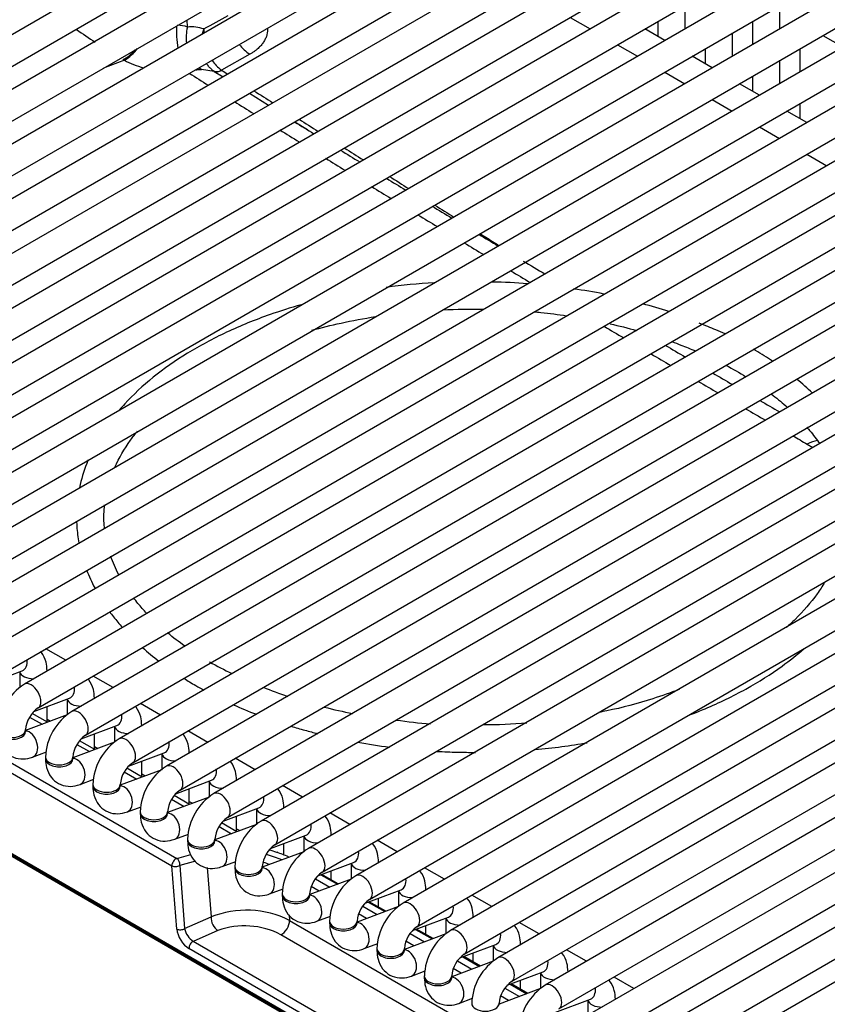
# Model space of a CAD drawing. Header units: millimetres. Extents: x 0 to 200, y 0 to 287.
# Tile 28 of 73: x 157.33 to 161.02, y 82.2 to 86.69. Entities that reach past the tile are written whole.
import ezdxf

# ---------------------------------------------------------------- set-up
doc = ezdxf.new("R2010")
doc.units = ezdxf.units.MM
doc.layers.add('148.257_BW4C_CTM', color=7, linetype='Continuous')
doc.layers.add('Standard', color=7, linetype='Continuous')

# ---------------------------------------------------------------- blocks, each defined once
blk = doc.blocks.new('SE3')
at = {"layer": '148.257_BW4C_CTM', "color": 7, "linetype": 'Continuous'}
for p, q in [((159.3221, 87.7892), (154.7612, 85.156)), ((154.8237, 85.0477), (159.3846, 87.6809)), ((159.5381, 87.6644), (154.9772, 85.0312)), ((155.0397, 84.923), (159.6006, 87.5562)), ((159.7541, 87.5397), (155.1933, 84.9065)), ((155.2558, 84.7983), (159.8166, 87.4315)), ((159.9701, 87.415), (155.4093, 84.7818)), ((155.4718, 84.6735), (160.0326, 87.3067)), ((160.1861, 87.2903), (155.6253, 84.6571)), ((155.6878, 84.5488), (160.2486, 87.182)), ((160.4022, 87.1656), (155.8413, 84.5324)), ((155.9038, 84.4241), (160.4647, 87.0573)), ((160.6182, 87.0408), (156.0573, 84.4076)), ((156.1198, 84.2994), (160.6807, 86.9326)), ((160.8342, 86.9161), (156.2734, 84.2829)), ((156.3359, 84.1747), (160.8967, 86.8079)), ((161.0502, 86.7914), (156.4894, 84.1582)), ((160.3683, 86.6471), (160.3683, 86.7522)), ((160.8003, 86.6471), (160.8003, 86.7295)), ((156.5519, 84.0499), (161.1127, 86.6831)), ((161.2662, 86.6667), (156.7054, 84.0335)), ((158.0974, 86.6541), (158.0964, 86.6878)), ((159.843, 86.6984), (159.934, 86.6458)), ((160.2433, 86.6801), (160.2433, 86.6116)), ((160.6753, 86.6801), (160.6753, 86.575)), ((160.275, 86.5933), (160.184, 86.6458)), ((160.5843, 86.5224), (160.5843, 86.6275)), ((160.9966, 86.6161), (161.0876, 86.5636)), ((160.059, 86.5737), (160.15, 86.5211)), ((156.7679, 83.9252), (161.3287, 86.5584)), ((161.4823, 86.542), (156.9214, 83.9088)), ((158.3815, 86.5303), (158.2522, 86.4581)), ((160.4593, 86.5553), (160.4593, 86.4869)), ((160.8913, 86.5553), (160.8913, 86.4502)), ((157.8098, 86.5028), (157.7147, 86.4674)), ((157.8098, 86.5028), (157.8038, 86.5062)), ((160.491, 86.4686), (160.4, 86.5211)), ((160.8003, 86.3977), (160.8003, 86.5028)), ((158.2196, 86.4525), (158.1613, 86.4617)), ((158.2196, 86.4525), (158.2167, 86.4544)), ((158.2196, 86.4525), (158.2597, 86.4275)), ((160.275, 86.4489), (160.366, 86.3964)), ((156.9839, 83.8005), (161.5448, 86.4337)), ((161.6983, 86.4172), (157.1375, 83.784)), ((160.7071, 86.3438), (160.616, 86.3964)), ((160.6753, 86.4306), (160.6753, 86.3622)), ((158.38, 86.3526), (158.4676, 86.2981)), ((157.2, 83.6758), (161.7608, 86.309)), ((160.491, 86.3242), (160.5821, 86.2717)), ((160.8913, 86.3059), (160.8913, 86.2374)), ((161.9143, 86.2925), (157.3535, 83.6593)), ((160.9231, 86.2191), (160.8321, 86.2717)), ((158.5879, 86.2232), (158.6451, 86.1876)), ((157.416, 83.5511), (161.9768, 86.1843)), ((162.1303, 86.1678), (157.5695, 83.5346)), ((160.7071, 86.1995), (160.7981, 86.1469)), ((157.632, 83.4263), (162.1928, 86.0595)), ((162.3464, 86.0431), (157.7855, 83.4099)), ((160.9231, 86.0748), (161.0141, 86.0222)), ((157.848, 83.3016), (162.4089, 85.9348)), ((162.5624, 85.9184), (158.0015, 83.2852)), ((158.064, 83.1769), (162.6249, 85.8101)), ((162.7784, 85.7936), (158.2176, 83.1604)), ((158.2801, 83.0522), (162.8409, 85.6854)), ((162.9944, 85.6689), (158.4336, 83.0357)), ((158.4961, 82.9275), (163.0569, 85.5607)), ((163.2104, 85.5442), (158.6496, 82.911)), ((153.5589, 85.4111), (158.0266, 82.8317)), ((153.5811, 85.4447), (158.0489, 82.8653)), ((158.7121, 82.8027), (163.2729, 85.4359)), ((163.4265, 85.4195), (158.8656, 82.7863)), ((158.9281, 82.678), (163.489, 85.3112)), ((163.6425, 85.2948), (159.0816, 82.6616)), ((159.1441, 82.5533), (163.705, 85.1865)), ((163.8585, 85.17), (159.2977, 82.5368)), ((164.7611, 78.5754), (153.4828, 85.087)), ((153.4833, 85.0822), (164.7617, 78.5707)), ((153.4884, 85.0732), (164.7667, 78.5617)), ((159.3602, 82.4286), (163.921, 85.0618)), ((164.0745, 85.0453), (159.5137, 82.4121)), ((159.5762, 82.3039), (164.137, 84.9371)), ((164.2905, 84.9206), (159.7297, 82.2874)), ((159.7922, 82.1791), (164.353, 84.8124)), ((164.5066, 84.7959), (159.9457, 82.1627)), ((160.9243, 84.7539), (160.9509, 84.7385)), ((160.0082, 82.0544), (164.5691, 84.6876)), ((164.7226, 84.6712), (160.1617, 82.038)), ((160.2242, 81.9297), (164.7851, 84.5629)), ((164.8831, 84.5144), (160.3778, 81.9132)), ((157.5421, 83.7682), (157.451, 83.8207)), ((157.1803, 83.6591), (157.3435, 83.7201)), ((157.3321, 83.7159), (157.3321, 83.6439)), ((157.4571, 83.7192), (157.4571, 83.7203)), ((157.7581, 83.6435), (157.6671, 83.696)), ((157.3963, 83.5344), (157.5595, 83.5954)), ((157.5481, 83.5911), (157.5481, 83.5192)), ((157.6731, 83.5944), (157.6731, 83.5956)), ((157.9741, 83.5188), (157.8831, 83.5713)), ((157.5481, 83.5191), (157.3588, 83.4484)), ((157.4587, 83.4857), (157.3889, 83.526)), ((157.4571, 83.4866), (157.4571, 83.5571)), ((157.3773, 83.5095), (157.4343, 83.4766)), ((157.4571, 83.4994), (157.4721, 83.4907)), ((157.3588, 83.4439), (157.3588, 83.4521)), ((157.6123, 83.4097), (157.7755, 83.4707)), ((157.6731, 83.3619), (157.6731, 83.4324)), ((157.7642, 83.4664), (157.7642, 83.3944)), ((157.8892, 83.4697), (157.8892, 83.4709)), ((158.1901, 83.394), (158.0991, 83.4466)), ((157.7641, 83.3944), (157.5749, 83.3237)), ((157.5934, 83.3848), (157.6503, 83.3519)), ((157.6747, 83.361), (157.6049, 83.4013)), ((157.3913, 83.327), (157.4537, 83.3504)), ((157.6731, 83.3747), (157.6882, 83.366)), ((157.8284, 83.285), (157.9915, 83.3459)), ((157.9802, 83.3417), (157.9802, 83.2697)), ((158.1052, 83.345), (158.1052, 83.3461)), ((157.4499, 83.3274), (157.4499, 83.3192)), ((157.5749, 83.3192), (157.5749, 83.3274)), ((157.8892, 83.2372), (157.8892, 83.3077)), ((158.4061, 83.2693), (158.3151, 83.3219)), ((157.9801, 83.2697), (157.7909, 83.1989)), ((157.8094, 83.26), (157.8664, 83.2271)), ((157.8907, 83.2363), (157.821, 83.2766)), ((157.8892, 83.25), (157.9042, 83.2413)), ((157.6073, 83.2023), (157.6697, 83.2257)), ((157.6659, 83.2027), (157.6659, 83.1945)), ((157.7909, 83.1945), (157.7909, 83.2027)), ((158.0444, 83.1602), (158.2075, 83.2212)), ((158.1962, 83.217), (158.1962, 83.145)), ((158.3212, 83.2203), (158.3212, 83.2214)), ((158.1052, 83.1125), (158.1052, 83.183)), ((158.6222, 83.1446), (158.5311, 83.1971)), ((158.1961, 83.1449), (158.0069, 83.0742)), ((158.0254, 83.1353), (158.0824, 83.1024)), ((158.1068, 83.1115), (158.037, 83.1518)), ((158.1052, 83.1252), (158.1202, 83.1166)), ((157.8233, 83.0776), (157.8857, 83.1009)), ((157.8819, 83.0779), (157.8819, 83.0698)), ((158.0069, 83.0698), (158.0069, 83.0779)), ((158.2604, 83.0355), (158.4236, 83.0965)), ((158.4122, 83.0923), (158.4122, 83.0203)), ((158.5372, 83.0956), (158.5372, 83.0967)), ((158.8382, 83.0199), (158.7472, 83.0724)), ((158.3228, 82.9868), (158.253, 83.0271)), ((158.3212, 82.9877), (158.3212, 83.0582)), ((158.4122, 83.0202), (158.2229, 82.9495)), ((158.2414, 83.0106), (158.2984, 82.9777)), ((158.3212, 83.0005), (158.3362, 82.9918)), ((158.0393, 82.9529), (158.1018, 82.9762)), ((158.0979, 82.9532), (158.0979, 82.9451)), ((158.2229, 82.9451), (158.2229, 82.9532)), ((158.4764, 82.9108), (158.6396, 82.9718)), ((158.5372, 82.8811), (158.5372, 82.9335)), ((158.6283, 82.9675), (158.6283, 82.8956)), ((158.7533, 82.9708), (158.7533, 82.972)), ((159.0542, 82.8952), (158.9632, 82.9477)), ((158.6282, 82.8955), (158.4389, 82.8248)), ((158.0489, 82.8653), (158.1136, 82.8826)), ((158.1337, 82.8527), (158.0621, 82.8336)), ((158.2553, 82.8282), (158.3178, 82.8515)), ((158.6925, 82.7861), (158.8556, 82.8471)), ((158.9693, 82.8461), (158.9693, 82.8473)), ((158.0487, 82.5433), (158.0266, 82.8317)), ((158.0621, 82.8336), (158.0842, 82.5452)), ((158.188, 82.8236), (158.2053, 82.5986)), ((158.3139, 82.8285), (158.3139, 82.8203)), ((158.4389, 82.8203), (158.4389, 82.8285)), ((158.7533, 82.7676), (158.7533, 82.8088)), ((158.8443, 82.8428), (158.8443, 82.7708)), ((159.2702, 82.7704), (159.1792, 82.823)), ((158.8442, 82.7708), (158.655, 82.7001)), ((158.6815, 82.7725), (158.7473, 82.7346)), ((158.7059, 82.7911), (158.7816, 82.7474)), ((158.7857, 82.7489), (158.71, 82.7926)), ((158.4714, 82.7034), (158.5338, 82.7268)), ((158.6984, 82.7163), (158.662, 82.7373)), ((158.9085, 82.6614), (159.0716, 82.7223)), ((159.0603, 82.7181), (159.0603, 82.6461)), ((159.1853, 82.7214), (159.1853, 82.7225)), ((158.53, 82.7038), (158.53, 82.6956)), ((158.655, 82.6956), (158.655, 82.7038)), ((158.9219, 82.6664), (158.9976, 82.6227)), ((159.0017, 82.6242), (158.926, 82.6679)), ((158.9693, 82.6429), (158.9693, 82.6841)), ((159.4862, 82.6457), (159.3952, 82.6983)), ((159.0602, 82.6461), (158.871, 82.5753)), ((158.8975, 82.6478), (158.9633, 82.6098)), ((158.0842, 82.5452), (158.2053, 82.5986)), ((158.5609, 82.6075), (158.5628, 82.5829)), ((158.5628, 82.5829), (160.2156, 81.6287)), ((158.6874, 82.5787), (158.7498, 82.6021)), ((158.746, 82.5791), (158.746, 82.5709)), ((158.871, 82.5709), (158.871, 82.5791)), ((158.9144, 82.5916), (158.878, 82.6126)), ((159.1245, 82.5366), (159.2877, 82.5976)), ((159.2763, 82.5934), (159.2763, 82.5214)), ((159.4013, 82.5967), (159.4013, 82.5978)), ((158.2366, 82.5368), (158.1242, 82.4873)), ((159.1379, 82.5417), (159.2137, 82.498)), ((159.2177, 82.4995), (159.142, 82.5432)), ((159.1853, 82.5182), (159.1853, 82.5594)), ((159.7023, 82.521), (159.6112, 82.5736)), ((160.1559, 81.3143), (158.1242, 82.4873)), ((160.1752, 81.5636), (158.5232, 82.5174)), ((159.2762, 82.5213), (159.087, 82.4506)), ((159.1305, 82.4669), (159.094, 82.4879)), ((159.1135, 82.5231), (159.1793, 82.4851)), ((160.1361, 81.2815), (158.1044, 82.4545)), ((158.9034, 82.454), (158.9658, 82.4773)), ((158.962, 82.4543), (158.962, 82.4462)), ((159.087, 82.4462), (159.087, 82.4543)), ((159.3405, 82.4119), (159.5037, 82.4729)), ((159.4923, 82.4687), (159.4923, 82.3967)), ((159.6173, 82.472), (159.6173, 82.4731)), ((159.9183, 82.3963), (159.8273, 82.4488)), ((159.4923, 82.3966), (159.303, 82.3259)), ((159.3295, 82.3984), (159.3953, 82.3604)), ((159.354, 82.4169), (159.4297, 82.3732)), ((159.4337, 82.3748), (159.358, 82.4185)), ((159.4013, 82.3935), (159.4013, 82.4346)), ((159.1194, 82.3293), (159.1819, 82.3526)), ((159.3465, 82.3421), (159.3101, 82.3632)), ((159.178, 82.3296), (159.178, 82.3215)), ((159.303, 82.3215), (159.303, 82.3296)), ((159.5565, 82.2872), (159.7197, 82.3482)), ((159.6173, 82.2688), (159.6173, 82.3099)), ((159.7084, 82.3439), (159.7084, 82.272)), ((159.8334, 82.3472), (159.8334, 82.3484)), ((160.1343, 82.2716), (160.0433, 82.3241)), ((159.7083, 82.2719), (159.519, 82.2012)), ((159.5455, 82.2737), (159.6114, 82.2357)), ((159.57, 82.2922), (159.6457, 82.2485)), ((159.6498, 82.25), (159.5741, 82.2937)), ((159.3354, 82.2046), (159.3979, 82.2279)), ((159.5625, 82.2174), (159.5261, 82.2385)), ((159.7726, 82.1625), (159.9357, 82.2235)), ((159.9244, 82.2192), (159.9244, 82.1472)), ((160.0494, 82.2225), (160.0494, 82.2237)), ((159.394, 82.2049), (159.394, 82.1967)), ((159.519, 82.1967), (159.519, 82.2049))]:
    blk.add_line(p, q, dxfattribs=at)
for centre, radius, start, end in [((103.1629, 185.3152), 112.968, 299.140384, 299.204381), ((158.0549, 86.5495), 0.113, 67.9006, 91.4836), ((159.6013, 89.5357), 3.5226, 235.1977, 236.8751), ((158.116, 86.4804), 0.1747, 71.0216, 96.0902), ((158.3804, 86.6229), 0.2088, 173.7696, 178.9537), ((158.5142, 86.7202), 0.2316, 218.8777, 235.0586), ((157.6824, 86.7061), 0.2399, 302.0724, 321.4608), ((158.3804, 86.6229), 0.2088, 215.0503, 232.1393), ((197.278, 148.5731), 73.4471, 237.768782, 237.848567), ((158.064, 87.3296), 0.8733, 274.5082, 276.3976), ((158.2307, 86.492), 0.0402, 249.64, 302.3367), ((158.2794, 86.4979), 0.0482, 235.6313, 237.7129), ((197.278, 148.5731), 73.4471, 237.958453, 238.038678), ((204.7043, 160.8965), 87.7674, 238.300939, 238.368435), ((197.278, 148.5731), 73.4471, 238.149107, 238.229684), ((204.7043, 160.8965), 87.7674, 238.461158, 238.528706), ((197.278, 148.5731), 73.4471, 238.34054, 238.421388), ((204.7043, 160.8965), 87.7674, 238.621528, 238.68917), ((197.278, 148.5731), 73.4471, 238.532572, 238.61364), ((204.7043, 160.8965), 87.7674, 238.780625, 238.849931), ((197.278, 148.5731), 73.4471, 238.725109, 238.806372), ((204.7043, 160.8965), 87.7674, 238.943128, 239.011082), ((197.278, 148.5731), 73.4471, 238.917973, 238.999175), ((204.7043, 160.8965), 87.7674, 239.097803, 239.172686), ((197.278, 148.5731), 73.4471, 239.110807, 239.192174), ((159.4543, 83.0566), 2.4358, 85.401, 89.2047), ((159.3715, 82.8605), 2.6329, 93.2432, 98.0226), ((159.6547, 83.7892), 1.6834, 78.2635, 83.0436), ((159.7856, 83.838), 1.6021, 71.4964, 76.0194), ((197.278, 148.5731), 73.4471, 239.497578, 239.579228), ((204.7043, 160.8965), 87.7674, 239.590337, 239.658715), ((197.278, 148.5731), 73.4471, 239.691443, 239.773213), ((204.7043, 160.8965), 87.7674, 239.752694, 239.821175), ((197.278, 148.5731), 73.4471, 239.885583, 239.967459), ((197.278, 148.5731), 73.4471, 240.079965, 240.161933), ((204.7043, 160.8965), 87.7674, 239.915274, 239.983825), ((197.278, 148.5731), 73.4471, 240.274556, 240.332643), ((159.2604, 85.6896), 2.2018, 241.1412, 244.1531), ((157.4891, 83.4429), 0.2554, 122.0679, 177.9321), ((159.2604, 85.6896), 2.2018, 248.1912, 251.3084), ((157.4916, 83.4414), 0.1332, 124.5986, 175.4014), ((157.7051, 83.3182), 0.2554, 122.0679, 177.9321), ((159.2604, 85.6896), 2.2018, 255.8228, 259.311), ((159.3378, 85.4082), 1.9337, 261.4293, 266.11), ((159.4517, 85.8177), 2.3427, 269.8734, 274.7441), ((157.7076, 83.3167), 0.1332, 124.5986, 175.4014), ((157.9211, 83.1934), 0.2554, 122.0679, 177.9321), ((157.9237, 83.192), 0.1332, 124.5986, 175.4014), ((158.1371, 83.0687), 0.2554, 122.0679, 177.9321), ((158.1397, 83.0673), 0.1332, 124.5986, 175.4014), ((158.3532, 82.944), 0.2554, 122.0679, 177.9321), ((158.3557, 82.9425), 0.1332, 124.5986, 175.4014), ((158.5692, 82.8193), 0.2554, 122.0679, 177.9321), ((158.5717, 82.8178), 0.1332, 124.5986, 175.4014), ((157.2495, 79.4356), 3.6779, 70.0397, 70.6097), ((158.7852, 82.6946), 0.2554, 122.0679, 177.9321), ((158.272, 82.2922), 0.5808, 69.7702, 72.6928), ((158.7877, 82.6931), 0.1332, 124.5986, 175.4014), ((159.0012, 82.5698), 0.2554, 122.0679, 177.9321), ((159.0038, 82.5684), 0.1332, 124.5986, 175.4014), ((158.3666, 82.1924), 0.437, 63.3269, 111.6666), ((159.2172, 82.4451), 0.2554, 122.0679, 177.9321), ((158.1739, 82.5643), 0.0917, 192.0372, 237.1788), ((158.3578, 82.2009), 0.3571, 62.4116, 109.8366), ((159.2198, 82.4437), 0.1332, 124.5986, 175.4014), ((159.4333, 82.3204), 0.2554, 122.0679, 177.9321), ((159.4358, 82.3189), 0.1332, 124.5986, 175.4014), ((159.6493, 82.1957), 0.2554, 122.0679, 177.9321), ((159.6518, 82.1942), 0.1332, 124.5986, 175.4014), ((159.8653, 82.071), 0.2554, 122.0679, 177.9321)]:
    blk.add_arc(centre, radius, start, end, dxfattribs=at)
for centre, major_axis, ratio, start_param, end_param in [((158.0952, 86.5839), (0.0184, -0.1489), 0.30039, 4.142446, 4.85113), ((158.2034, 86.5972), (0.014, -0.1493), 0.745627, 4.252813, 4.754356), ((157.8133, 86.6334), (-0.0753, -0.1297), 0.575746, 0.699814, 1.241607), ((157.9991, 86.5983), (0.2753, -0.0193), 0.523361, 3.99162, 4.37672), ((158.2034, 86.5972), (0.014, -0.1493), 0.745627, -0.617771, -0.509132), ((158.2574, 86.5171), (-0.0401, -0.0634), 0.541391, 0.063268, 0.791193), ((160.9074, 84.5204), (-0.1375, -0.2382), 0.57735, 3.593329, 3.839724), ((157.3216, 83.7786), (0.0219, -0.0585), 0.668835, 0, 1.209241), ((157.3946, 83.7203), (-0.0625, 0), 0.57735, 0.1188, 1.602936), ((157.3946, 83.7203), (-0.0625, 0), 0.57735, 3.109453, 3.141443), ((157.3847, 83.6052), (-0.0313, 0.0541), 0.57735, 3.149658, 6.283185), ((157.5376, 83.6539), (0.0219, -0.0585), 0.668835, 0, 1.209241), ((157.6106, 83.5956), (-0.0625, 0), 0.57735, 0.1188, 1.602936), ((157.6106, 83.5956), (-0.0625, 0), 0.57735, 3.109453, 3.141443), ((157.6007, 83.4805), (-0.0313, 0.0541), 0.57735, 3.149658, 6.283185), ((157.7536, 83.5292), (0.0219, -0.0585), 0.668835, 0, 1.209241), ((157.2963, 83.4521), (-0.0625, 0), 0.57735, 0, 3.133528), ((157.2963, 83.4439), (-0.0625, 0), 0.57735, 0, 3.141593), ((157.3694, 83.3856), (0.0219, -0.0585), 0.668835, 0.000465, 2.872612), ((157.8267, 83.4709), (-0.0625, 0), 0.57735, 0.1188, 1.602936), ((157.8267, 83.4709), (-0.0625, 0), 0.57735, 3.109453, 3.141443), ((157.8168, 83.3558), (-0.0313, 0.0541), 0.57735, 3.149658, 6.283185), ((157.9696, 83.4045), (0.0219, -0.0585), 0.668835, 0, 1.209241), ((158.0427, 83.3461), (-0.0625, 0), 0.57735, 0.1188, 1.602936), ((158.0427, 83.3461), (-0.0625, 0), 0.57735, 3.109453, 3.141443), ((157.5124, 83.3274), (-0.0625, 0), 0.57735, 0, 3.133528), ((157.5124, 83.3192), (-0.0625, 0), 0.57735, 0, 3.141593), ((157.5854, 83.2609), (0.0219, -0.0585), 0.668835, 0.000465, 2.872612), ((158.0328, 83.231), (-0.0313, 0.0541), 0.57735, 3.149658, 6.283185), ((158.1857, 83.2798), (0.0219, -0.0585), 0.668835, 0, 1.209241), ((157.7284, 83.2027), (-0.0625, 0), 0.57735, 0, 3.133528), ((158.2587, 83.2214), (-0.0625, 0), 0.57735, 0.1188, 1.602936), ((158.2587, 83.2214), (-0.0625, 0), 0.57735, 3.109453, 3.141443), ((157.7284, 83.1945), (-0.0625, 0), 0.57735, 0, 3.141593), ((157.8014, 83.1362), (0.0219, -0.0585), 0.668835, 0.000465, 2.872612), ((158.2488, 83.1063), (-0.0312, 0.0541), 0.57735, 3.149658, 6.283185), ((158.4017, 83.155), (0.0219, -0.0585), 0.668835, 0, 1.209241), ((157.9444, 83.0779), (-0.0625, 0), 0.57735, 0, 3.133528), ((157.9444, 83.0698), (-0.0625, 0), 0.57735, 0, 3.141593), ((158.0174, 83.0114), (0.0219, -0.0585), 0.668835, 0.000465, 2.872612), ((158.4747, 83.0967), (-0.0625, 0), 0.57735, 0.1188, 1.602936), ((158.4747, 83.0967), (-0.0625, 0), 0.57735, 3.109453, 3.141443), ((158.4648, 82.9816), (-0.0313, 0.0541), 0.57735, 3.149658, 6.283185), ((158.6177, 83.0303), (0.0219, -0.0585), 0.668835, 0, 1.209241), ((158.1604, 82.9532), (-0.0625, 0), 0.57735, 0, 3.133528), ((158.1604, 82.9451), (-0.0625, 0), 0.57735, 0, 3.141593), ((158.2335, 82.8867), (0.0219, -0.0585), 0.668835, 0.000465, 2.872612), ((158.6908, 82.972), (-0.0625, 0), 0.57735, 0.1188, 1.602936), ((158.6908, 82.972), (-0.0625, 0), 0.57735, 3.109453, 3.141443), ((158.5004, 82.8703), (-0.0078, -0.0237), 0.25217, 2.704147, 3.577113), ((158.3651, 82.7855), (0.3335, -0.0554), 0.407149, 1.022958, 1.206422), ((158.6809, 82.8569), (-0.0313, 0.0541), 0.57735, 3.149658, 6.283185), ((158.8337, 82.9056), (0.0219, -0.0585), 0.668835, 0, 1.209241), ((158.0443, 82.8429), (0.0125, 0.0217), 0.57735, 0.523599, 2.408554), ((158.0443, 82.8429), (-0.0065, 0.0241), 0.707107, 4.134057, 5.667706), ((158.3683, 82.7864), (-0.2781, 0.0498), 0.406967, 4.174594, 4.457965), ((158.9068, 82.8473), (-0.0625, 0), 0.57735, 3.109453, 3.141443), ((158.0443, 82.8429), (0.0249, 0.0019), 0.586002, 3.881528, 5.463801), ((158.3764, 82.8285), (-0.0625, 0), 0.57735, 0, 3.133528), ((158.3764, 82.8203), (-0.0625, 0), 0.57735, 0, 3.141593), ((158.4495, 82.762), (0.0219, -0.0585), 0.668835, 0.000465, 2.872612), ((158.9068, 82.8473), (-0.0625, 0), 0.57735, 0.1188, 1.602936), ((158.8969, 82.7322), (-0.0312, 0.0541), 0.57735, 3.149658, 6.283185), ((159.0498, 82.7809), (0.0219, -0.0585), 0.668835, 0, 1.209241), ((159.1228, 82.7225), (-0.0625, 0), 0.57735, 0.1188, 1.602936), ((159.1228, 82.7225), (-0.0625, 0), 0.57735, 3.109453, 3.141443), ((158.5925, 82.7038), (-0.0625, 0), 0.57735, 0, 3.133528), ((158.5925, 82.6956), (-0.0625, 0), 0.57735, 0, 3.141593), ((158.6655, 82.6373), (0.0219, -0.0585), 0.668835, 0.000465, 2.872612), ((159.1129, 82.6074), (-0.0313, 0.0541), 0.57735, 3.149658, 6.283185), ((159.2658, 82.6562), (0.0219, -0.0585), 0.668835, 0, 1.209241), ((158.2409, 82.5798), (-0.0202, 0.0458), 0.646386, 0.888336, 2.422346), ((158.5275, 82.5604), (0.025, 0.0433), 0.57735, 3.804818, 5.550147), ((158.8085, 82.5791), (-0.0625, 0), 0.57735, 0, 3.133528), ((159.3388, 82.5978), (-0.0625, 0), 0.57735, 0.1188, 1.602936), ((159.3388, 82.5978), (-0.0625, 0), 0.57735, 3.109453, 3.141443), ((158.0664, 82.5546), (-0.0249, -0.0019), 0.586002, 0.739935, 2.322208), ((158.1016, 82.5149), (-0.0399, 0.0642), 0.547139, 0.811018, 2.345028), ((158.8085, 82.5709), (-0.0625, 0), 0.57735, 0, 3.141593), ((158.8815, 82.5126), (0.0219, -0.0585), 0.668835, 0.000465, 2.872612), ((159.3289, 82.4827), (-0.0312, 0.0541), 0.57735, 3.149658, 6.283185), ((158.1221, 82.4658), (-0.0125, -0.0217), 0.57735, 3.804818, 5.550147), ((159.4818, 82.5314), (0.0219, -0.0585), 0.668835, 0, 1.209241), ((159.0245, 82.4543), (-0.0625, 0), 0.57735, 0, 3.133528), ((159.0245, 82.4462), (-0.0625, 0), 0.57735, 0, 3.141593), ((159.0975, 82.3878), (0.0219, -0.0585), 0.668835, 0.000465, 2.872612), ((159.5548, 82.4731), (-0.0625, 0), 0.57735, 0.1188, 1.602936), ((159.5548, 82.4731), (-0.0625, 0), 0.57735, 3.109453, 3.141443), ((159.5449, 82.358), (-0.0312, 0.0541), 0.57735, 3.149658, 6.283185), ((159.6978, 82.4067), (0.0219, -0.0585), 0.668835, 0, 1.209241), ((159.2405, 82.3296), (-0.0625, 0), 0.57735, 0, 3.133528), ((159.2405, 82.3215), (-0.0625, 0), 0.57735, 0, 3.141593), ((159.3136, 82.2631), (0.0219, -0.0585), 0.668835, 0.000465, 2.872612), ((159.7709, 82.3484), (-0.0625, 0), 0.57735, 0.1188, 1.602936), ((159.7709, 82.3484), (-0.0625, 0), 0.57735, 3.109453, 3.141443), ((159.761, 82.2333), (-0.0313, 0.0541), 0.57735, 3.149658, 6.283185), ((159.9138, 82.282), (0.0219, -0.0585), 0.668835, 0, 1.209241), ((159.9869, 82.2237), (-0.0625, 0), 0.57735, 0.1188, 1.602936), ((159.9869, 82.2237), (-0.0625, 0), 0.57735, 3.109453, 3.141443), ((159.4565, 82.2049), (-0.0625, 0), 0.57735, 0, 3.133528)]:
    blk.add_ellipse(centre, major_axis=major_axis, ratio=ratio, start_param=start_param, end_param=end_param, dxfattribs=at)
for points, knots in [([(158.1667, 86.6248), (158.1675, 86.628), (158.1693, 86.6351), (158.1715, 86.6419), (158.1728, 86.6456)], [0.9018252, 0.9018252, 0.9018252, 0.9018252, 0.94644885, 1, 1, 1, 1]), ([(158.4627, 86.6488), (158.4628, 86.6471), (158.4631, 86.6346), (158.46, 86.6168), (158.4511, 86.5962), (158.4419, 86.5813), (158.4303, 86.5672), (158.4178, 86.5553), (158.4055, 86.5456), (158.3941, 86.5376), (158.3857, 86.5328), (158.3815, 86.5303)], [0.4805824, 0.4805824, 0.4805824, 0.4805824, 0.5001134, 0.6248718, 0.6873849, 0.7498387, 0.8121348, 0.8745642, 0.9163488, 0.9580947, 1, 1, 1, 1]), ([(158.2167, 86.4544), (158.2148, 86.4558), (158.2108, 86.4586), (158.205, 86.4636), (158.1994, 86.4692), (158.1939, 86.4754), (158.1889, 86.4821), (158.1858, 86.4868), (158.1844, 86.4891)], [0, 0, 0, 0, 0.0397151, 0.0807155, 0.1229808, 0.1664789, 0.2111655, 0.2524881, 0.2524881, 0.2524881, 0.2524881]), ([(159.4323, 85.7129), (159.4408, 85.7076), (159.4698, 85.6893), (159.4988, 85.671), (159.5193, 85.658)], [0.122391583, 0.122391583, 0.122391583, 0.122391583, 0.125046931, 0.131432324, 0.131432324, 0.131432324, 0.131432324]), ([(158.6159, 85.3884), (158.5674, 85.3746), (158.4498, 85.338), (158.2726, 85.2657), (158.0936, 85.1699), (157.9372, 85.0602), (157.8411, 84.9705), (157.7953, 84.9189), (157.7877, 84.91)], [0.0928925, 0.0928925, 0.0928925, 0.0928925, 0.1356656, 0.1994203, 0.2632721, 0.3272162, 0.3911888, 0.4044624, 0.4044624, 0.4044624, 0.4044624]), ([(158.6644, 85.2724), (158.7081, 85.2845), (158.8034, 85.3081), (158.9022, 85.3265), (158.9556, 85.3349)], [0.36650742, 0.36650742, 0.36650742, 0.36650742, 0.38295479, 0.40172235, 0.40172235, 0.40172235, 0.40172235]), ([(159.6777, 85.3566), (159.6884, 85.3556), (159.7386, 85.3507), (159.7885, 85.3444), (159.8273, 85.3387)], [0.48404837, 0.48404837, 0.48404837, 0.48404837, 0.48772436, 0.50133674, 0.50133674, 0.50133674, 0.50133674]), ([(160.5496, 85.2556), (160.5357, 85.2621), (160.4979, 85.279), (160.4596, 85.2936), (160.4313, 85.3043)], [0.97552028, 0.97552028, 0.97552028, 0.97552028, 0.98460347, 1, 1, 1, 1]), ([(160.307, 85.2206), (160.3209, 85.2156), (160.3577, 85.202), (160.3936, 85.1875), (160.4156, 85.1782)], [0.56063623, 0.56063623, 0.56063623, 0.56063623, 0.56622926, 0.57555791, 0.57555791, 0.57555791, 0.57555791]), ([(160.7668, 85.1311), (160.7417, 85.148), (160.7127, 85.1663), (160.6827, 85.1842), (160.6797, 85.186)], [0.92500589, 0.92500589, 0.92500589, 0.92500589, 0.94418598, 0.94625779, 0.94625779, 0.94625779, 0.94625779]), ([(160.7603, 84.9824), (160.7835, 84.9647), (160.8085, 84.9442), (160.8321, 84.9232), (160.8348, 84.9207)], [0.63110495, 0.63110495, 0.63110495, 0.63110495, 0.64440636, 0.64617734, 0.64617734, 0.64617734, 0.64617734]), ([(160.9236, 84.8305), (160.9277, 84.8257), (160.9487, 84.8007), (160.9677, 84.7754), (160.9817, 84.7548)], [0.66715103, 0.66715103, 0.66715103, 0.66715103, 0.67042204, 0.68405258, 0.68405258, 0.68405258, 0.68405258]), ([(157.7652, 84.6456), (157.7656, 84.6466), (157.7846, 84.6894), (157.8174, 84.7459), (157.8588, 84.7999), (157.87, 84.8136)], [0.19820022, 0.19820022, 0.19820022, 0.19820022, 0.19888092, 0.22575143, 0.23498823, 0.23498823, 0.23498823, 0.23498823]), ([(157.6449, 84.6822), (157.6426, 84.6767), (157.6257, 84.6349), (157.613, 84.5923), (157.6052, 84.5549)], [0.51104496, 0.51104496, 0.51104496, 0.51104496, 0.51840899, 0.5670539, 0.5670539, 0.5670539, 0.5670539]), ([(157.7189, 84.3705), (157.7181, 84.3781), (157.7154, 84.4135), (157.7163, 84.4489), (157.7193, 84.4766)], [0.13976744, 0.13976744, 0.13976744, 0.13976744, 0.1446115, 0.16223932, 0.16223932, 0.16223932, 0.16223932]), ([(157.5917, 84.4021), (157.5919, 84.3942), (157.5935, 84.3613), (157.5976, 84.3285), (157.6022, 84.3037)], [0.63288481, 0.63288481, 0.63288481, 0.63288481, 0.64306268, 0.67527662, 0.67527662, 0.67527662, 0.67527662]), ([(157.6374, 84.1793), (157.648, 84.1519), (157.6608, 84.1238), (157.6755, 84.0962), (157.676, 84.0951)], [0.72979968, 0.72979968, 0.72979968, 0.72979968, 0.76626064, 0.76772089, 0.76772089, 0.76772089, 0.76772089]), ([(161.0041, 84.1234), (160.9936, 84.1058), (160.9557, 84.0482), (160.8964, 83.9793), (160.8432, 83.9296), (160.8294, 83.9174)], [0.81902189, 0.81902189, 0.81902189, 0.81902189, 0.83050129, 0.85697575, 0.86576694, 0.86576694, 0.86576694, 0.86576694]), ([(157.9112, 83.9824), (157.8973, 83.9972), (157.8768, 84.0206), (157.858, 84.0443), (157.8515, 84.0529)], [0.05543008, 0.05543008, 0.05543008, 0.05543008, 0.06567056, 0.07141955, 0.07141955, 0.07141955, 0.07141955]), ([(157.7427, 83.9897), (157.7485, 83.9818), (157.7668, 83.9576), (157.7866, 83.9339), (157.8006, 83.9182)], [0.81702672, 0.81702672, 0.81702672, 0.81702672, 0.82839841, 0.85208006, 0.85208006, 0.85208006, 0.85208006]), ([(157.4571, 83.7203), (157.4563, 83.7352), (157.4541, 83.7633), (157.4405, 83.7926), (157.4293, 83.8066), (157.4283, 83.8078)], [0, 0, 0, 0, 0.1688077, 0.3779845, 0.3979258, 0.3979258, 0.3979258, 0.3979258]), ([(160.3931, 83.521), (160.4153, 83.5294), (160.5035, 83.5649), (160.6487, 83.635), (160.7972, 83.729), (160.8788, 83.7942), (160.9101, 83.8219)], [0.4115598, 0.4115598, 0.4115598, 0.4115598, 0.4248741, 0.465345, 0.5058778, 0.5340685, 0.5340685, 0.5340685, 0.5340685]), ([(157.6731, 83.5956), (157.6724, 83.6104), (157.6701, 83.6386), (157.6565, 83.6679), (157.6453, 83.6819), (157.6443, 83.6831)], [0, 0, 0, 0, 0.1688077, 0.3779845, 0.3979258, 0.3979258, 0.3979258, 0.3979258]), ([(160.3398, 83.6345), (160.3011, 83.62), (160.1952, 83.5835), (160.0683, 83.5484), (159.9865, 83.533), (159.9743, 83.5309)], [0.94574686, 0.94574686, 0.94574686, 0.94574686, 0.96156209, 0.98770602, 0.99218277, 0.99218277, 0.99218277, 0.99218277]), ([(157.8892, 83.4709), (157.8884, 83.4857), (157.8862, 83.5139), (157.8726, 83.5431), (157.8613, 83.5572), (157.8603, 83.5584)], [0, 0, 0, 0, 0.1688077, 0.3779845, 0.3979258, 0.3979258, 0.3979258, 0.3979258]), ([(157.2338, 83.4439), (157.2346, 83.4291), (157.2368, 83.4009), (157.2562, 83.3592), (157.292, 83.3282), (157.3357, 83.3156), (157.3706, 83.32), (157.3872, 83.3256), (157.3913, 83.327)], [0, 0, 0, 0, 0.168808, 0.377985, 0.567042, 0.763573, 0.950418, 1, 1, 1, 1]), ([(158.1052, 83.3461), (158.1044, 83.361), (158.1022, 83.3892), (158.0886, 83.4184), (158.0773, 83.4324), (158.0763, 83.4336)], [0, 0, 0, 0, 0.1688077, 0.3779845, 0.3979258, 0.3979258, 0.3979258, 0.3979258]), ([(158.5696, 83.4679), (158.5904, 83.4616), (158.6311, 83.4498), (158.6726, 83.4389), (158.6928, 83.4338)], [0.09028377, 0.09028377, 0.09028377, 0.09028377, 0.10213532, 0.11321446, 0.11321446, 0.11321446, 0.11321446]), ([(159.6843, 83.3614), (159.7248, 83.3651), (159.8044, 83.3741), (159.8827, 83.3861), (159.9212, 83.3928)], [0.28316281, 0.28316281, 0.28316281, 0.28316281, 0.30376593, 0.32396008, 0.32396008, 0.32396008, 0.32396008]), ([(159.2368, 83.3531), (159.2672, 83.3515), (159.3253, 83.3492), (159.3835, 83.3486), (159.4113, 83.3486)], [0.20779684, 0.20779684, 0.20779684, 0.20779684, 0.22314551, 0.23712524, 0.23712524, 0.23712524, 0.23712524]), ([(157.4499, 83.3192), (157.4506, 83.3044), (157.4529, 83.2762), (157.4722, 83.2345), (157.508, 83.2035), (157.5518, 83.1909), (157.5867, 83.1952), (157.6032, 83.2009), (157.6073, 83.2023)], [0, 0, 0, 0, 0.168808, 0.377985, 0.567042, 0.763573, 0.950418, 1, 1, 1, 1]), ([(158.3212, 83.2214), (158.3204, 83.2363), (158.3182, 83.2645), (158.3046, 83.2937), (158.2934, 83.3077), (158.2924, 83.3089)], [0, 0, 0, 0, 0.1688077, 0.3779845, 0.3979258, 0.3979258, 0.3979258, 0.3979258]), ([(157.6659, 83.1945), (157.6667, 83.1796), (157.6689, 83.1515), (157.6883, 83.1098), (157.724, 83.0788), (157.7678, 83.0662), (157.8027, 83.0705), (157.8192, 83.0762), (157.8233, 83.0776)], [0, 0, 0, 0, 0.168808, 0.377985, 0.567042, 0.763573, 0.950418, 1, 1, 1, 1]), ([(158.5372, 83.0967), (158.5365, 83.1116), (158.5342, 83.1397), (158.5206, 83.169), (158.5094, 83.183), (158.5084, 83.1842)], [0, 0, 0, 0, 0.1688077, 0.3779845, 0.3979258, 0.3979258, 0.3979258, 0.3979258]), ([(157.8819, 83.0698), (157.8827, 83.0549), (157.8849, 83.0267), (157.9043, 82.9851), (157.9401, 82.9541), (157.9838, 82.9415), (158.0187, 82.9458), (158.0353, 82.9515), (158.0393, 82.9529)], [0, 0, 0, 0, 0.168808, 0.377985, 0.567042, 0.763573, 0.950418, 1, 1, 1, 1]), ([(158.7533, 82.972), (158.7525, 82.9868), (158.7502, 83.015), (158.7367, 83.0443), (158.7254, 83.0583), (158.7244, 83.0595)], [0, 0, 0, 0, 0.1688077, 0.3779845, 0.3979258, 0.3979258, 0.3979258, 0.3979258]), ([(158.0979, 82.9451), (158.0987, 82.9302), (158.1009, 82.902), (158.1203, 82.8604), (158.1561, 82.8294), (158.1998, 82.8168), (158.2347, 82.8211), (158.2513, 82.8267), (158.2553, 82.8282)], [0, 0, 0, 0, 0.168808, 0.377985, 0.567042, 0.763573, 0.950418, 1, 1, 1, 1]), ([(158.9693, 82.8473), (158.9685, 82.8621), (158.9663, 82.8903), (158.9527, 82.9195), (158.9414, 82.9336), (158.9404, 82.9348)], [0, 0, 0, 0, 0.1688077, 0.3779845, 0.3979258, 0.3979258, 0.3979258, 0.3979258]), ([(158.3139, 82.8203), (158.3147, 82.8055), (158.317, 82.7773), (158.3363, 82.7356), (158.3721, 82.7046), (158.4158, 82.692), (158.4508, 82.6964), (158.4673, 82.702), (158.4714, 82.7034)], [0, 0, 0, 0, 0.168808, 0.377985, 0.567042, 0.763573, 0.950418, 1, 1, 1, 1]), ([(159.1853, 82.7225), (159.1845, 82.7374), (159.1823, 82.7656), (159.1687, 82.7948), (159.1574, 82.8088), (159.1564, 82.81)], [0, 0, 0, 0, 0.1688077, 0.3779845, 0.3979258, 0.3979258, 0.3979258, 0.3979258]), ([(158.53, 82.6956), (158.5307, 82.6808), (158.533, 82.6526), (158.5523, 82.6109), (158.5881, 82.5799), (158.6319, 82.5673), (158.6668, 82.5716), (158.6833, 82.5773), (158.6874, 82.5787)], [0, 0, 0, 0, 0.168808, 0.377985, 0.567042, 0.763573, 0.950418, 1, 1, 1, 1]), ([(159.4013, 82.5978), (159.4005, 82.6127), (159.3983, 82.6409), (159.3847, 82.6701), (159.3735, 82.6841), (159.3725, 82.6853)], [0, 0, 0, 0, 0.1688077, 0.3779845, 0.3979258, 0.3979258, 0.3979258, 0.3979258]), ([(158.746, 82.5709), (158.7468, 82.556), (158.749, 82.5279), (158.7684, 82.4862), (158.8041, 82.4552), (158.8479, 82.4426), (158.8828, 82.4469), (158.8994, 82.4526), (158.9034, 82.454)], [0, 0, 0, 0, 0.168808, 0.377985, 0.567042, 0.763573, 0.950418, 1, 1, 1, 1]), ([(159.6173, 82.4731), (159.6166, 82.488), (159.6143, 82.5161), (159.6007, 82.5454), (159.5895, 82.5594), (159.5885, 82.5606)], [0, 0, 0, 0, 0.1688077, 0.3779845, 0.3979258, 0.3979258, 0.3979258, 0.3979258]), ([(158.962, 82.4462), (158.9628, 82.4313), (158.965, 82.4032), (158.9844, 82.3615), (159.0202, 82.3305), (159.0639, 82.3179), (159.0988, 82.3222), (159.1154, 82.3279), (159.1194, 82.3293)], [0, 0, 0, 0, 0.168808, 0.377985, 0.567042, 0.763573, 0.950418, 1, 1, 1, 1]), ([(159.8334, 82.3484), (159.8326, 82.3632), (159.8303, 82.3914), (159.8168, 82.4207), (159.8055, 82.4347), (159.8045, 82.4359)], [0, 0, 0, 0, 0.1688077, 0.3779845, 0.3979258, 0.3979258, 0.3979258, 0.3979258]), ([(159.178, 82.3215), (159.1788, 82.3066), (159.181, 82.2784), (159.2004, 82.2368), (159.2362, 82.2058), (159.2799, 82.1932), (159.3148, 82.1975), (159.3314, 82.2031), (159.3354, 82.2046)], [0, 0, 0, 0, 0.168808, 0.377985, 0.567042, 0.763573, 0.950418, 1, 1, 1, 1]), ([(160.0494, 82.2237), (160.0486, 82.2385), (160.0464, 82.2667), (160.0328, 82.2959), (160.0215, 82.31), (160.0205, 82.3112)], [0, 0, 0, 0, 0.1688077, 0.3779845, 0.3979258, 0.3979258, 0.3979258, 0.3979258])]:
    blk.add_open_spline(points, degree=3, knots=knots, dxfattribs=at)
for points in [[(158.2537, 86.4571), (158.2628, 86.4513), (158.2719, 86.4456), (158.2811, 86.4398)], [(158.4004, 86.3644), (158.4294, 86.3461), (158.4584, 86.3278), (158.4873, 86.3095)], [(158.6067, 86.234), (158.6357, 86.2157), (158.6647, 86.1974), (158.6936, 86.1791)], [(158.813, 86.1037), (158.842, 86.0854), (158.871, 86.0671), (158.8999, 86.0489)], [(159.0194, 85.9734), (159.0484, 85.9551), (159.0774, 85.9368), (159.1064, 85.9185)], [(159.2258, 85.8431), (159.2548, 85.8248), (159.2838, 85.8065), (159.3128, 85.7883)], [(159.2623, 85.366), (159.3244, 85.3689), (159.3867, 85.37), (159.4489, 85.369)], [(160.0259, 85.3019), (160.0666, 85.2927), (160.1067, 85.2826), (160.1461, 85.2717)], [(160.5534, 85.113), (160.5852, 85.0963), (160.6159, 85.0788), (160.6453, 85.0608)], [(160.9482, 84.986), (160.9255, 85.0078), (160.9016, 85.0292), (160.8764, 85.0499)], [(157.7841, 84.1581), (157.7695, 84.186), (157.7572, 84.2142), (157.7473, 84.2425)], [(158.0853, 83.8328), (158.0582, 83.8519), (158.0319, 83.8721), (158.007, 83.8928)], [(157.8925, 83.8264), (157.9163, 83.8051), (157.9413, 83.7843), (157.9672, 83.7645)], [(158.0815, 83.6858), (158.0984, 83.6753), (158.1161, 83.6645), (158.1352, 83.6529)], [(158.1352, 83.6529), (158.1479, 83.6458), (158.1599, 83.6392), (158.1716, 83.6328)], [(158.3064, 83.5657), (158.3404, 83.5505), (158.3759, 83.5358), (158.412, 83.522)], [(158.8745, 83.3949), (158.9224, 83.3864), (158.9709, 83.3789), (159.0199, 83.3727)]]:
    blk.add_open_spline(points, degree=3, dxfattribs=at)

msp = doc.modelspace()

# ---------------------------------------------------------------- block references
at = {"layer": 'Standard'}
msp.add_blockref('SE3', (0, 0), dxfattribs=at)

doc.saveas('drawing.dxf')
